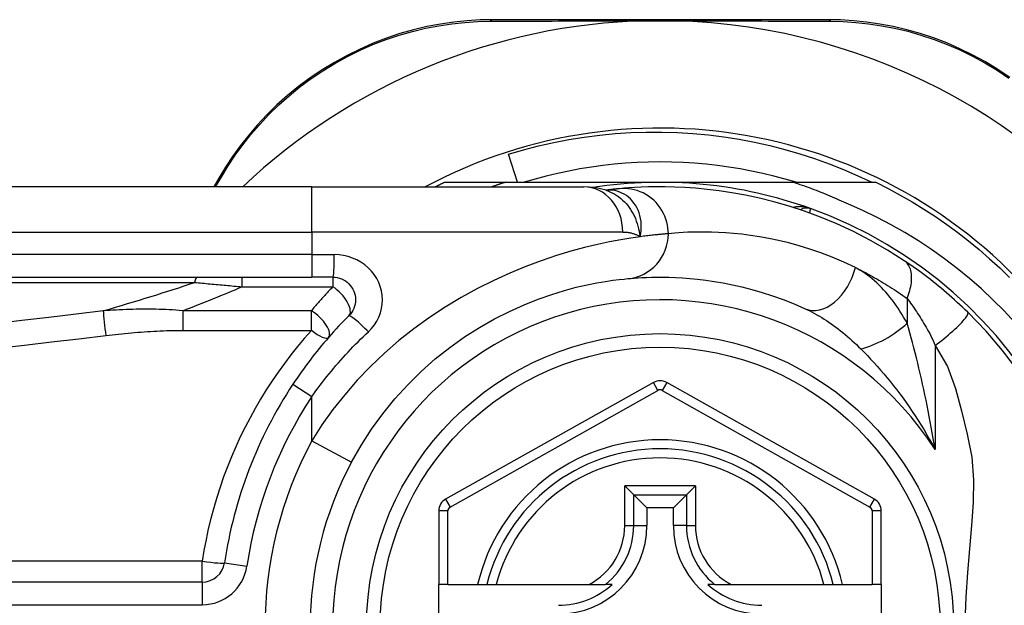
# Model space of a CAD drawing. Header units: inches. Extents: x 2.3 to 72.2, y 3.3 to 39.4.
# Tile 13 of 77: x 3.122 to 3.98, y 11.834 to 12.345. Entities that reach past the tile are written whole.
import ezdxf

# ---------------------------------------------------------------- set-up
doc = ezdxf.new("R2010")
doc.units = ezdxf.units.IN
doc.header["$MEASUREMENT"] = 0
doc.layers.add('Visible Edges(ANSI)', color=7, linetype='Continuous', lineweight=25)
doc.layers.add('Visible Tangent Edges(ANSI)', color=7, linetype='Continuous', lineweight=25)

msp = doc.modelspace()

# ---------------------------------------------------------------- linework, layer by layer
at = {"layer": 'Visible Edges(ANSI)'}
for p, q in [((3.82637, 12.34465), (3.53429, 12.34465)), ((3.55589, 12.20291), (3.54795, 12.22752)), ((3.37645, 12.19898), (2.72738, 12.19898)), ((3.2955, 12.20665), (3.29108, 12.19898)), ((3.37645, 12.19898), (3.61371, 12.19898)), ((3.49205, 12.20291), (3.54511, 12.20291)), ((3.54511, 12.20291), (3.68014, 12.20291)), ((3.68014, 12.20291), (3.79606, 12.20291)), ((3.79606, 12.20291), (3.86822, 12.20291)), ((3.63288, 12.19606), (3.63283, 12.19605)), ((2.72738, 12.12024), (3.37645, 12.12024)), ((3.39488, 12.12024), (3.37645, 12.12024)), ((3.67436, 12.02841), (3.49317, 11.92677)), ((3.86694, 11.92677), (3.68592, 12.02841)), ((3.6493, 11.93848), (3.65715, 11.93063)), ((3.70313, 11.93063), (3.71098, 11.93848)), ((3.65715, 11.93063), (3.66857, 11.9192)), ((3.70313, 11.93063), (3.69171, 11.9192)), ((3.48714, 11.91647), (3.48714, 11.85252)), ((3.66857, 11.9192), (3.66857, 11.9037)), ((3.69171, 11.9192), (3.66857, 11.9192)), ((3.69171, 11.9037), (3.69171, 11.9192)), ((3.87297, 11.85252), (3.87297, 11.91647)), ((3.28094, 11.85448), (2.62896, 11.85448)), ((3.49501, 11.85252), (3.48714, 11.85252)), ((3.48714, 11.77772), (3.48714, 11.85252)), ((3.49501, 11.85252), (3.52109, 11.85252)), ((3.52109, 11.85252), (3.52919, 11.85252)), ((3.52919, 11.85252), (3.53732, 11.85252)), ((3.53732, 11.85252), (3.6183, 11.85252)), ((3.6183, 11.85252), (3.63257, 11.85252)), ((3.63848, 11.85252), (3.63257, 11.85252)), ((3.7277, 11.85252), (3.72179, 11.85252)), ((3.7277, 11.85252), (3.74198, 11.85252)), ((3.74198, 11.85252), (3.82296, 11.85252)), ((3.82296, 11.85252), (3.83109, 11.85252)), ((3.83109, 11.85252), (3.83919, 11.85252)), ((3.83919, 11.85252), (3.86509, 11.85252)), ((3.87297, 11.85252), (3.86509, 11.85252)), ((3.87297, 11.85252), (3.87297, 11.77772))]:
    msp.add_line(p, q, dxfattribs=at)
at = {"layer": 'Visible Edges(ANSI)', "flags": 128}
for points in [[(3.53429, 12.34465), (3.52316, 12.34442), (3.5118, 12.34373), (3.50026, 12.34254), (3.4886, 12.34083), (3.47687, 12.33859), (3.46511, 12.33582), (3.45335, 12.33249), (3.44163, 12.3286), (3.43, 12.32413), (3.41851, 12.3191), (3.40721, 12.31354), (3.39615, 12.30746), (3.38538, 12.3009), (3.37494, 12.29388), (3.36489, 12.28643), (3.35526, 12.27858), (3.3461, 12.27037), (3.33741, 12.26186), (3.32919, 12.25308), (3.32146, 12.24407), (3.31422, 12.23489), (3.30748, 12.22556), (3.30124, 12.21613), (3.2955, 12.20665)], [(3.98512, 12.29428), (3.97469, 12.30127), (3.96392, 12.3078), (3.95288, 12.31384), (3.94161, 12.31937), (3.93015, 12.32436), (3.91855, 12.32877), (3.90687, 12.33261), (3.89516, 12.33589), (3.88346, 12.33863), (3.87179, 12.34083), (3.86021, 12.34252), (3.84875, 12.34371), (3.83746, 12.34442), (3.82637, 12.34465)], [(3.66782, 12.34365), (3.66885, 12.34367), (3.66987, 12.34369), (3.6709, 12.34371), (3.67194, 12.34373), (3.67297, 12.34374), (3.674, 12.34375), (3.67502, 12.34376), (3.67605, 12.34377), (3.67707, 12.34378), (3.6781, 12.34378), (3.67912, 12.34379), (3.68015, 12.34379), (3.68117, 12.34379), (3.6822, 12.34378), (3.68322, 12.34378), (3.68425, 12.34377), (3.68527, 12.34376), (3.6863, 12.34375), (3.68732, 12.34374), (3.68835, 12.34373), (3.68938, 12.34371), (3.6904, 12.34369), (3.69143, 12.34367), (3.69246, 12.34365)], [(3.54795, 12.22752), (3.561, 12.23133), (3.57415, 12.23472), (3.58739, 12.23769), (3.6007, 12.24024), (3.61408, 12.24238), (3.62751, 12.24409), (3.641, 12.24538), (3.65451, 12.24625), (3.66806, 12.2467), (3.68161, 12.24671), (3.69518, 12.24631), (3.70874, 12.24547), (3.72228, 12.24421), (3.73576, 12.24252), (3.74917, 12.24041), (3.76249, 12.23788), (3.77571, 12.23494), (3.78883, 12.23158), (3.80184, 12.22781), (3.81472, 12.22364), (3.82747, 12.21906), (3.84008, 12.21408), (3.85253, 12.20869), (3.86482, 12.20291)], [(3.79869, 12.20291), (3.78907, 12.20573), (3.77938, 12.2083), (3.76963, 12.21063), (3.75982, 12.21272), (3.74997, 12.21457), (3.74007, 12.21618), (3.73014, 12.21754), (3.72018, 12.21865), (3.71019, 12.21952), (3.70018, 12.22013), (3.69016, 12.22051), (3.68014, 12.22063), (3.67011, 12.22051), (3.6601, 12.22013), (3.65009, 12.21952), (3.6401, 12.21865), (3.63014, 12.21754), (3.6202, 12.21618), (3.61031, 12.21457), (3.60045, 12.21272), (3.59065, 12.21063), (3.5809, 12.2083), (3.57121, 12.20573), (3.56159, 12.20291)], [(3.48414, 12.19898), (3.48447, 12.19914), (3.4848, 12.19931), (3.48513, 12.19948), (3.48546, 12.19964), (3.48579, 12.19981), (3.48611, 12.19998), (3.48644, 12.20014), (3.48677, 12.20031), (3.4871, 12.20047), (3.48743, 12.20064), (3.48776, 12.2008), (3.48809, 12.20097), (3.48842, 12.20113), (3.48875, 12.20129), (3.48908, 12.20146), (3.48941, 12.20162), (3.48974, 12.20178), (3.49007, 12.20194), (3.4904, 12.20211), (3.49073, 12.20227), (3.49106, 12.20243), (3.49139, 12.20259), (3.49172, 12.20275), (3.49205, 12.20291)], [(3.54511, 12.20291), (3.54463, 12.20276), (3.54414, 12.2026), (3.54366, 12.20244), (3.54317, 12.20228), (3.54269, 12.20212), (3.5422, 12.20196), (3.54172, 12.2018), (3.54123, 12.20164), (3.54075, 12.20148), (3.54027, 12.20132), (3.53978, 12.20115), (3.5393, 12.20099), (3.53882, 12.20082), (3.53833, 12.20066), (3.53785, 12.20049), (3.53737, 12.20033), (3.53688, 12.20016), (3.5364, 12.19999), (3.53592, 12.19983), (3.53544, 12.19966), (3.53496, 12.19949), (3.53447, 12.19932), (3.53399, 12.19915), (3.53351, 12.19898)], [(3.63314, 12.19595), (3.62325, 12.19828), (3.61371, 12.19898)], [(3.89308, 12.1345), (3.8783, 12.14388), (3.86352, 12.15234), (3.84884, 12.15992), (3.83433, 12.16665), (3.82007, 12.17256), (3.80615, 12.17771), (3.79259, 12.18214), (3.77944, 12.18591), (3.76674, 12.18908), (3.75453, 12.1917), (3.74284, 12.19382), (3.73168, 12.1955), (3.72108, 12.19679), (3.71106, 12.19773), (3.70163, 12.19838), (3.6928, 12.19877), (3.68458, 12.19895), (3.67699, 12.19896), (3.67002, 12.19884), (3.6637, 12.19862), (3.65801, 12.19834), (3.65298, 12.19802), (3.6486, 12.19768), (3.64488, 12.19735)], [(3.84427, 12.18377), (3.84232, 12.1847), (3.84035, 12.18561), (3.83838, 12.18651), (3.83641, 12.18739), (3.83443, 12.18827), (3.83245, 12.18914), (3.83046, 12.19), (3.82847, 12.19084), (3.82648, 12.19168), (3.82448, 12.1925), (3.82247, 12.19332), (3.82047, 12.19412), (3.81845, 12.19491), (3.81644, 12.1957), (3.81442, 12.19647), (3.81239, 12.19723), (3.81037, 12.19798), (3.80833, 12.19871), (3.8063, 12.19944), (3.80426, 12.20016), (3.80221, 12.20086), (3.80017, 12.20156), (3.79811, 12.20224), (3.79606, 12.20291)], [(3.86822, 12.20291), (3.87894, 12.19753), (3.8895, 12.19186), (3.89989, 12.18589), (3.91012, 12.17963), (3.92017, 12.17309), (3.93004, 12.16628), (3.93971, 12.15919), (3.94918, 12.15184), (3.95844, 12.14423), (3.96748, 12.13636), (3.97631, 12.12824), (3.9849, 12.11988)], [(3.64488, 12.19735), (3.64454, 12.19732), (3.64419, 12.19729), (3.64382, 12.19725), (3.64344, 12.19722), (3.64304, 12.19718), (3.64263, 12.19714), (3.64221, 12.1971), (3.64177, 12.19705), (3.64131, 12.19701), (3.64085, 12.19696), (3.64037, 12.19691), (3.63987, 12.19686), (3.63937, 12.19681), (3.63885, 12.19675), (3.63831, 12.19669), (3.63776, 12.19663), (3.6372, 12.19657), (3.63662, 12.1965), (3.63603, 12.19643), (3.63543, 12.19636), (3.63481, 12.19629), (3.63418, 12.19622), (3.63354, 12.19614), (3.63288, 12.19606)], [(3.98946, 12.08072), (3.98006, 12.09082), (3.97032, 12.1006), (3.96025, 12.11005), (3.94985, 12.11915), (3.93915, 12.12791), (3.92816, 12.13628), (3.91691, 12.14427), (3.90539, 12.15187), (3.89363, 12.15908), (3.88162, 12.16587), (3.86939, 12.17226), (3.85694, 12.17823), (3.84427, 12.18377)], [(3.94832, 12.08976), (3.9461, 12.09191), (3.94385, 12.09405), (3.94158, 12.09618), (3.93928, 12.0983), (3.93697, 12.1004), (3.93463, 12.10249), (3.93227, 12.10456), (3.92992, 12.10659), (3.92756, 12.1086), (3.9252, 12.11057), (3.92284, 12.11252), (3.92048, 12.11442), (3.91813, 12.1163), (3.91578, 12.11814), (3.91344, 12.11994), (3.91112, 12.12171), (3.9088, 12.12344), (3.90649, 12.12514), (3.9042, 12.1268), (3.90193, 12.12842), (3.89968, 12.13), (3.89745, 12.13154), (3.89525, 12.13304), (3.89308, 12.1345)], [(3.39488, 12.12024), (3.3968, 12.12014), (3.3987, 12.11985), (3.40057, 12.11937), (3.40238, 12.11872), (3.40412, 12.1179), (3.40578, 12.11692), (3.40733, 12.11578), (3.40876, 12.1145), (3.41006, 12.11308), (3.4112, 12.11153), (3.41219, 12.10987), (3.41302, 12.10812), (3.41368, 12.1063), (3.41416, 12.10442), (3.41446, 12.1025), (3.41456, 12.10057), (3.41447, 12.09864), (3.41418, 12.09673), (3.41371, 12.09485), (3.41306, 12.09302), (3.41223, 12.09127), (3.41124, 12.08961), (3.41008, 12.08805), (3.40879, 12.08663)], [(3.41115, 11.95915), (3.41945, 11.97366), (3.42854, 11.98773), (3.43839, 12.00127), (3.44894, 12.01421), (3.46013, 12.0265), (3.47188, 12.03809), (3.48411, 12.04893), (3.49673, 12.05896), (3.50966, 12.06813), (3.52276, 12.07641), (3.53589, 12.08384), (3.54889, 12.09042), (3.56163, 12.09617), (3.57397, 12.10111), (3.58575, 12.10526), (3.59684, 12.10865), (3.60711, 12.11141), (3.6165, 12.1136), (3.62498, 12.11532), (3.6325, 12.11661), (3.63902, 12.11755), (3.64449, 12.11821), (3.64887, 12.11865), (3.65212, 12.11895)], [(3.65212, 12.11895), (3.65458, 12.11916), (3.65742, 12.11939), (3.66064, 12.11961), (3.66423, 12.11982), (3.6682, 12.12), (3.67255, 12.12014), (3.67725, 12.12022), (3.68232, 12.12023), (3.68774, 12.12015), (3.6935, 12.11995), (3.6996, 12.11963), (3.70603, 12.11915), (3.7128, 12.11849), (3.71991, 12.11764), (3.72734, 12.11656), (3.7351, 12.11525), (3.74318, 12.11365), (3.75155, 12.11176), (3.7602, 12.10954), (3.76909, 12.10698), (3.7782, 12.10405), (3.78751, 12.10072), (3.79698, 12.09698), (3.8066, 12.09279)], [(3.99204, 12.03889), (3.97871, 12.05643), (3.96443, 12.07305), (3.94832, 12.08976)], [(3.40879, 12.08663), (3.40654, 12.08436), (3.4043, 12.08207), (3.40209, 12.07976), (3.39989, 12.07743), (3.3977, 12.07508), (3.39554, 12.0727), (3.39339, 12.07031), (3.39126, 12.0679), (3.38916, 12.06547), (3.38707, 12.06302), (3.385, 12.06055), (3.38295, 12.05807), (3.38092, 12.05557), (3.37891, 12.05305), (3.37692, 12.05051), (3.37496, 12.04795), (3.37301, 12.04538), (3.37109, 12.0428), (3.36919, 12.04019), (3.36731, 12.03758), (3.36546, 12.03494), (3.36363, 12.0323), (3.36182, 12.02964), (3.36003, 12.02696)]]:
    msp.add_lwpolyline(points, dxfattribs=at)
at = {"layer": 'Visible Edges(ANSI)'}
msp.add_circle((3.68014, 11.81512), 0.25591, dxfattribs=at)
for centre, radius, start, end in [((3.68014, 11.81427), 0.52953, 91.33308, 133.40464), ((3.68014, 11.81427), 0.52953, 33.07249, 88.66692), ((3.68014, 11.81512), 0.43504, 241.92751, 118.07249), ((3.68014, 11.81512), 0.3878, 70.21195, 98.66609), ((3.68014, 11.81512), 0.3878, 261.33391, 70.21195), ((3.80809, 12.17075), 0.00984, 70.21195, 123.93658), ((3.68014, 12.01811), 0.01181, 60.68681, 119.29123), ((3.68014, 11.81512), 0.38386, 146.50369, 171.58673), ((3.68014, 11.81512), 0.15551, 13.91643, 166.08357), ((3.68014, 11.81512), 0.30512, 151.83282, 208.16718), ((3.49895, 11.91647), 0.01181, 119.29123, 180), ((3.86115, 11.91647), 0.01181, 0, 60.68681), ((3.59156, 11.9037), 0.07702, 270, 0), ((3.76872, 11.9037), 0.07702, 180, 270), ((3.28094, 11.87416), 0.01969, 270, 351.58673), ((3.59156, 11.9037), 0.06944, 270, 312.51741), ((3.76872, 11.9037), 0.06944, 227.48259, 270)]:
    msp.add_arc(centre, radius, start, end, dxfattribs=at)
at = {"layer": 'Visible Tangent Edges(ANSI)'}
for p, q in [((3.29258, 12.19898), (3.2979, 12.20812)), ((3.37645, 12.15961), (3.37645, 12.19898)), ((2.72738, 12.15961), (3.37645, 12.15961)), ((3.6476, 12.15961), (3.37645, 12.15961)), ((3.37645, 12.15961), (3.37645, 12.13992)), ((3.37645, 12.13992), (2.72738, 12.13992)), ((3.37645, 12.13992), (3.37645, 12.12024)), ((3.37645, 12.13992), (3.3961, 12.13992)), ((2.72506, 12.11564), (3.2742, 12.11564)), ((3.31553, 12.12024), (3.31553, 12.11189)), ((3.39488, 12.12024), (3.39488, 12.11189)), ((3.31553, 12.11189), (3.39488, 12.11189)), ((3.89554, 12.10174), (3.89554, 12.08008)), ((3.2639, 12.09101), (3.2639, 12.07391)), ((3.3761, 12.09101), (3.2639, 12.09101)), ((3.3761, 12.07391), (3.3761, 12.09101)), ((3.2639, 12.07391), (3.3761, 12.07391)), ((3.91984, 12.0606), (3.91984, 11.97008)), ((3.67821, 12.02154), (3.67436, 12.02841)), ((3.68592, 12.02841), (3.68206, 12.02154)), ((3.36003, 12.02696), (3.37645, 12.0161)), ((3.49702, 11.9199), (3.67821, 12.02154)), ((3.68206, 12.02154), (3.86308, 11.91991)), ((3.37645, 11.97773), (3.37645, 12.0161)), ((3.37645, 11.97773), (3.41115, 11.95915)), ((3.6493, 11.9037), (3.6493, 11.93848)), ((3.71098, 11.93848), (3.6493, 11.93848)), ((3.71098, 11.93848), (3.71098, 11.9037)), ((3.49317, 11.92677), (3.49702, 11.9199)), ((3.65715, 11.9037), (3.65715, 11.93063)), ((3.65715, 11.93063), (3.70313, 11.93063)), ((3.70313, 11.93063), (3.70313, 11.9037)), ((3.86308, 11.91991), (3.86694, 11.92677)), ((3.49501, 11.91647), (3.48714, 11.91647)), ((3.49501, 11.85252), (3.49501, 11.91647)), ((3.87297, 11.91647), (3.86509, 11.91647)), ((3.86509, 11.91647), (3.86509, 11.85252)), ((3.6493, 11.9037), (3.65715, 11.9037)), ((3.65715, 11.9037), (3.66857, 11.9037)), ((3.70313, 11.9037), (3.69171, 11.9037)), ((3.70313, 11.9037), (3.71098, 11.9037)), ((3.28094, 11.87277), (2.62896, 11.87277)), ((3.28094, 11.85448), (3.28094, 11.87277)), ((3.30041, 11.87128), (3.31988, 11.8684)), ((3.28094, 11.85448), (3.28094, 11.83479)), ((2.62896, 11.83479), (3.28094, 11.83479))]:
    msp.add_line(p, q, dxfattribs=at)
at = {"layer": 'Visible Tangent Edges(ANSI)', "flags": 128}
for points in [[(3.2979, 12.20812), (3.30354, 12.21738), (3.30969, 12.22658), (3.31632, 12.23569), (3.32344, 12.24466), (3.33103, 12.25345), (3.3391, 12.26202), (3.34762, 12.27034), (3.35661, 12.27836), (3.36605, 12.28604), (3.3759, 12.29333), (3.38612, 12.30019), (3.39667, 12.30661), (3.4075, 12.31257), (3.41856, 12.31802), (3.4298, 12.32296), (3.44119, 12.32735), (3.45266, 12.33117), (3.46416, 12.33446), (3.47568, 12.3372), (3.48715, 12.33942), (3.49856, 12.34113), (3.50985, 12.34233), (3.52096, 12.34305), (3.53186, 12.34332)], [(3.53186, 12.34332), (3.53709, 12.34334), (3.54237, 12.34336), (3.54768, 12.34338), (3.55304, 12.3434), (3.55845, 12.34342), (3.56389, 12.34344), (3.56938, 12.34346), (3.5749, 12.34348), (3.58046, 12.3435), (3.58606, 12.34351), (3.5917, 12.34353), (3.59737, 12.34354), (3.60308, 12.34356), (3.60882, 12.34357), (3.6146, 12.34358), (3.62041, 12.34359), (3.62625, 12.34361), (3.63212, 12.34361), (3.63803, 12.34362), (3.64395, 12.34363), (3.6499, 12.34364), (3.65586, 12.34364), (3.66184, 12.34365), (3.66782, 12.34365)], [(3.69246, 12.34365), (3.69845, 12.34365), (3.70443, 12.34364), (3.71041, 12.34364), (3.71636, 12.34363), (3.7223, 12.34362), (3.72821, 12.34361), (3.73409, 12.34361), (3.73994, 12.34359), (3.74576, 12.34358), (3.75155, 12.34357), (3.75731, 12.34356), (3.76304, 12.34354), (3.76874, 12.34353), (3.7744, 12.34351), (3.78002, 12.3435), (3.78561, 12.34348), (3.79116, 12.34346), (3.79667, 12.34344), (3.80214, 12.34342), (3.80757, 12.3434), (3.81295, 12.34338), (3.81828, 12.34336), (3.82357, 12.34334), (3.82881, 12.34332)], [(3.82881, 12.34332), (3.83966, 12.34305), (3.85071, 12.34232), (3.86192, 12.34111), (3.87325, 12.33942), (3.88466, 12.33723), (3.89612, 12.33453), (3.90758, 12.33129), (3.919, 12.32751), (3.93035, 12.32317), (3.94157, 12.31828), (3.95261, 12.31286), (3.96342, 12.30694), (3.97396, 12.30055), (3.98419, 12.29371)], [(3.63416, 12.19615), (3.63409, 12.19615), (3.63402, 12.19615), (3.63394, 12.19614), (3.63388, 12.19614), (3.63381, 12.19613), (3.63374, 12.19613), (3.63368, 12.19613), (3.63362, 12.19612), (3.63356, 12.19612), (3.6335, 12.19611), (3.63345, 12.19611), (3.6334, 12.19611), (3.63334, 12.1961), (3.63329, 12.1961), (3.63325, 12.19609), (3.6332, 12.19609), (3.63315, 12.19609), (3.63311, 12.19608), (3.63307, 12.19608), (3.63303, 12.19607), (3.63299, 12.19607), (3.63295, 12.19607), (3.63292, 12.19606), (3.63288, 12.19606)], [(3.63313, 12.19596), (3.63508, 12.19526), (3.637, 12.19446), (3.63888, 12.19355), (3.64072, 12.19253), (3.6425, 12.19141), (3.64423, 12.19018), (3.6459, 12.18887), (3.64751, 12.18746), (3.64905, 12.18596), (3.65052, 12.18437), (3.65192, 12.18271), (3.65325, 12.18096), (3.65449, 12.17914), (3.65565, 12.17725), (3.65672, 12.17531), (3.65771, 12.1733), (3.65861, 12.17125), (3.65942, 12.16913), (3.66016, 12.16697), (3.66081, 12.16476), (3.66139, 12.1625), (3.66189, 12.1602), (3.66232, 12.15785), (3.66267, 12.15547)], [(3.66267, 12.15547), (3.66324, 12.1582), (3.66361, 12.16093), (3.66378, 12.16362), (3.66376, 12.16628), (3.66355, 12.16889), (3.66315, 12.17144), (3.66258, 12.17393), (3.66185, 12.17633), (3.66094, 12.17864), (3.65989, 12.18084), (3.65868, 12.18292), (3.65734, 12.18488), (3.65587, 12.18671), (3.65428, 12.1884), (3.65259, 12.18994), (3.65078, 12.19132), (3.6489, 12.19254), (3.64693, 12.19359), (3.64491, 12.19447), (3.64282, 12.19517), (3.64069, 12.19569), (3.63853, 12.19603), (3.63634, 12.19618), (3.63416, 12.19615)], [(3.68736, 12.15815), (3.68728, 12.1606), (3.68704, 12.16311), (3.68663, 12.16566), (3.68605, 12.16823), (3.68527, 12.1708), (3.68431, 12.17336), (3.68316, 12.17588), (3.68181, 12.17835), (3.68028, 12.18074), (3.67856, 12.18303), (3.67668, 12.18519), (3.67464, 12.18722), (3.67246, 12.18909), (3.67015, 12.19079), (3.66774, 12.19231), (3.66525, 12.19363), (3.6627, 12.19476), (3.66012, 12.19569), (3.65751, 12.19642), (3.65491, 12.19696), (3.65233, 12.19732), (3.64979, 12.19749), (3.6473, 12.1975), (3.64488, 12.19735)], [(3.81142, 12.18002), (3.81081, 12.18023), (3.8102, 12.18043), (3.80958, 12.18061), (3.80896, 12.18078), (3.80833, 12.18094), (3.8077, 12.18108), (3.80707, 12.18121), (3.80643, 12.18133), (3.80579, 12.18143), (3.80515, 12.18151), (3.80452, 12.18158), (3.80388, 12.18164), (3.80324, 12.18168), (3.8026, 12.1817), (3.80196, 12.18171), (3.80133, 12.18169), (3.80069, 12.18167), (3.80006, 12.18162), (3.79943, 12.18156), (3.79881, 12.18148), (3.79818, 12.18138), (3.79757, 12.18126), (3.79696, 12.18112), (3.79636, 12.18096)], [(3.8106, 12.17613), (3.81066, 12.17642), (3.81073, 12.17671), (3.81078, 12.17699), (3.81084, 12.17726), (3.8109, 12.17752), (3.81095, 12.17777), (3.811, 12.178), (3.81105, 12.17823), (3.81109, 12.17844), (3.81113, 12.17864), (3.81117, 12.17882), (3.81121, 12.17899), (3.81124, 12.17915), (3.81127, 12.1793), (3.8113, 12.17943), (3.81133, 12.17955), (3.81135, 12.17966), (3.81137, 12.17975), (3.81139, 12.17983), (3.8114, 12.1799), (3.81141, 12.17995), (3.81142, 12.17999), (3.81142, 12.18001), (3.81142, 12.18002)], [(3.6476, 12.15961), (3.64829, 12.1596), (3.64898, 12.15958), (3.64966, 12.15955), (3.65034, 12.1595), (3.65102, 12.15944), (3.65168, 12.15936), (3.65235, 12.15927), (3.65301, 12.15916), (3.65366, 12.15905), (3.65431, 12.15891), (3.65495, 12.15876), (3.65558, 12.1586), (3.65621, 12.15842), (3.65683, 12.15823), (3.65745, 12.15802), (3.65806, 12.1578), (3.65866, 12.15756), (3.65925, 12.15731), (3.65984, 12.15704), (3.66042, 12.15675), (3.66099, 12.15645), (3.66156, 12.15614), (3.66212, 12.15581), (3.66267, 12.15547)], [(3.68736, 12.15815), (3.68678, 12.1581), (3.68615, 12.15805), (3.68549, 12.158), (3.68479, 12.15794), (3.68404, 12.15787), (3.68326, 12.15781), (3.68244, 12.15773), (3.68158, 12.15765), (3.68068, 12.15757), (3.67974, 12.15748), (3.67877, 12.15738), (3.67775, 12.15728), (3.6767, 12.15717), (3.67561, 12.15705), (3.67449, 12.15693), (3.67332, 12.1568), (3.67212, 12.15666), (3.67088, 12.15652), (3.6696, 12.15636), (3.66829, 12.1562), (3.66694, 12.15603), (3.66555, 12.15585), (3.66413, 12.15566), (3.66267, 12.15547)], [(3.85039, 12.12862), (3.84023, 12.13335), (3.83023, 12.13757), (3.82041, 12.14133), (3.8108, 12.14464), (3.80142, 12.14753), (3.79229, 12.15003), (3.78345, 12.15217), (3.77493, 12.15397), (3.76674, 12.15546), (3.7589, 12.15667), (3.75141, 12.15764), (3.74426, 12.15838), (3.73747, 12.15892), (3.73103, 12.15929), (3.72495, 12.1595), (3.71924, 12.1596), (3.71389, 12.15959), (3.70892, 12.1595), (3.70434, 12.15934), (3.70015, 12.15914), (3.69635, 12.1589), (3.69296, 12.15865), (3.68996, 12.1584), (3.68736, 12.15815)], [(3.66267, 12.15547), (3.6547, 12.1543), (3.64583, 12.15284), (3.63612, 12.15102), (3.6256, 12.14879), (3.61432, 12.14609), (3.60232, 12.14287), (3.5897, 12.13905), (3.57655, 12.1346), (3.56299, 12.12952), (3.54913, 12.12379), (3.53506, 12.11741), (3.52091, 12.11036), (3.50677, 12.10263), (3.49277, 12.09422), (3.47899, 12.0851), (3.46554, 12.07533), (3.45246, 12.06493), (3.43983, 12.05395), (3.42771, 12.04242), (3.41614, 12.03037), (3.4052, 12.01783), (3.39491, 12.00484), (3.38532, 11.99146), (3.37645, 11.97773)], [(3.42579, 12.0727), (3.42855, 12.07556), (3.43101, 12.07866), (3.43314, 12.08199), (3.4349, 12.08549), (3.43629, 12.08914), (3.43729, 12.0929), (3.4379, 12.09673), (3.4381, 12.10059), (3.43788, 12.10445), (3.43725, 12.10828), (3.43622, 12.11204), (3.43482, 12.11569), (3.43305, 12.11919), (3.43093, 12.12251), (3.42849, 12.12561), (3.42573, 12.12845), (3.42268, 12.13101), (3.41936, 12.13329), (3.41583, 12.13525), (3.41211, 12.13689), (3.40824, 12.13819), (3.40426, 12.13914), (3.4002, 12.13972), (3.3961, 12.13992)], [(3.89554, 12.10174), (3.8962, 12.10342), (3.89682, 12.10512), (3.89738, 12.10683), (3.89788, 12.10855), (3.89832, 12.11027), (3.89869, 12.11198), (3.899, 12.11368), (3.89923, 12.11536), (3.89939, 12.11701), (3.89947, 12.11863), (3.89947, 12.12021), (3.8994, 12.12174), (3.89925, 12.12321), (3.89902, 12.12462), (3.89871, 12.12596), (3.89834, 12.12724), (3.89789, 12.12843), (3.89737, 12.12955), (3.89679, 12.13059), (3.89615, 12.13154), (3.89545, 12.13241), (3.89471, 12.13319), (3.89391, 12.13389), (3.89308, 12.1345)], [(3.85039, 12.12862), (3.85224, 12.12771), (3.8541, 12.12678), (3.85596, 12.12584), (3.85782, 12.12487), (3.85969, 12.12389), (3.86157, 12.12289), (3.86344, 12.12188), (3.86532, 12.12084), (3.8672, 12.11979), (3.86909, 12.11872), (3.87097, 12.11762), (3.87286, 12.11652), (3.87475, 12.11539), (3.87664, 12.11424), (3.87853, 12.11308), (3.88042, 12.11189), (3.88231, 12.11069), (3.8842, 12.10947), (3.88609, 12.10824), (3.88798, 12.10698), (3.88987, 12.1057), (3.89176, 12.1044), (3.89365, 12.10308), (3.89554, 12.10174)], [(3.89554, 12.08008), (3.89403, 12.0828), (3.89247, 12.08547), (3.89088, 12.08809), (3.88925, 12.09067), (3.88758, 12.0932), (3.88588, 12.09568), (3.88414, 12.0981), (3.88237, 12.10046), (3.88058, 12.10276), (3.87875, 12.105), (3.87689, 12.10718), (3.875, 12.10929), (3.87309, 12.11134), (3.87114, 12.11331), (3.86917, 12.11522), (3.86717, 12.11705), (3.86514, 12.11881), (3.86309, 12.12048), (3.86101, 12.12208), (3.85892, 12.12358), (3.85681, 12.12499), (3.85468, 12.12631), (3.85254, 12.12752), (3.85039, 12.12862)], [(3.2742, 12.11564), (3.2759, 12.11549), (3.2776, 12.11534), (3.27931, 12.11519), (3.28102, 12.11504), (3.28273, 12.11489), (3.28444, 12.11474), (3.28616, 12.11458), (3.28788, 12.11443), (3.28959, 12.11428), (3.29132, 12.11412), (3.29304, 12.11397), (3.29476, 12.11381), (3.29649, 12.11365), (3.29821, 12.1135), (3.29994, 12.11334), (3.30167, 12.11318), (3.3034, 12.11302), (3.30513, 12.11286), (3.30686, 12.1127), (3.30859, 12.11254), (3.31032, 12.11238), (3.31206, 12.11222), (3.31379, 12.11206), (3.31553, 12.11189)], [(3.39488, 12.11189), (3.39407, 12.11105), (3.39327, 12.11021), (3.39246, 12.10937), (3.39166, 12.10852), (3.39087, 12.10767), (3.39007, 12.10682), (3.38928, 12.10596), (3.38849, 12.1051), (3.3877, 12.10424), (3.38691, 12.10338), (3.38612, 12.10251), (3.38534, 12.10164), (3.38456, 12.10077), (3.38378, 12.0999), (3.383, 12.09902), (3.38223, 12.09814), (3.38145, 12.09726), (3.38068, 12.09637), (3.37991, 12.09549), (3.37915, 12.0946), (3.37838, 12.0937), (3.37762, 12.09281), (3.37686, 12.09191), (3.3761, 12.09101)], [(3.89554, 12.10174), (3.89651, 12.10044), (3.8975, 12.09909), (3.8985, 12.0977), (3.89951, 12.09628), (3.90053, 12.09483), (3.90156, 12.09334), (3.9026, 12.09182), (3.90364, 12.09026), (3.90468, 12.08868), (3.90573, 12.08706), (3.90678, 12.08541), (3.90784, 12.08373), (3.90889, 12.08201), (3.90995, 12.08027), (3.91101, 12.0785), (3.91207, 12.0767), (3.91313, 12.07487), (3.91419, 12.07301), (3.91522, 12.0711), (3.91622, 12.06912), (3.91719, 12.06707), (3.91811, 12.06496), (3.919, 12.0628), (3.91984, 12.0606)], [(3.1946, 12.09092), (3.17093, 12.08808), (3.14726, 12.08523), (3.12359, 12.08238), (3.09992, 12.07951)], [(3.2639, 12.09101), (3.26097, 12.09125), (3.25804, 12.09147), (3.25512, 12.09166), (3.2522, 12.09182), (3.24929, 12.09196), (3.24638, 12.09207), (3.24347, 12.09216), (3.24056, 12.09222), (3.23766, 12.09227), (3.23477, 12.0923), (3.23188, 12.0923), (3.22899, 12.09229), (3.2261, 12.09226), (3.22322, 12.09222), (3.22034, 12.09215), (3.21747, 12.09207), (3.2146, 12.09198), (3.21173, 12.09187), (3.20887, 12.09175), (3.20601, 12.09161), (3.20315, 12.09146), (3.2003, 12.09129), (3.19744, 12.09111), (3.1946, 12.09092)], [(3.8066, 12.09279), (3.80865, 12.09184), (3.81071, 12.09082), (3.81278, 12.08976), (3.81485, 12.08865), (3.81692, 12.08749), (3.819, 12.08628), (3.82107, 12.08503), (3.82314, 12.08373), (3.8252, 12.0824), (3.82726, 12.08102), (3.82931, 12.0796), (3.83136, 12.07814), (3.83339, 12.07665), (3.83542, 12.07511), (3.83744, 12.07354), (3.83945, 12.07193), (3.84146, 12.07029), (3.84345, 12.0686), (3.84544, 12.06688), (3.84741, 12.06512), (3.84937, 12.06333), (3.85131, 12.06151), (3.85324, 12.05966), (3.85515, 12.05777)], [(3.91984, 12.0606), (3.92178, 12.06206), (3.92374, 12.06358), (3.92572, 12.06513), (3.9277, 12.06672), (3.92966, 12.06833), (3.9316, 12.06996), (3.93349, 12.07159), (3.93533, 12.07321), (3.93709, 12.07481), (3.93877, 12.07637), (3.94034, 12.07789), (3.9418, 12.07936), (3.94313, 12.08075), (3.94433, 12.08207), (3.94538, 12.0833), (3.94629, 12.08443), (3.94705, 12.08547), (3.94765, 12.0864), (3.94811, 12.08722), (3.94842, 12.08794), (3.94858, 12.08855), (3.94862, 12.08905), (3.94853, 12.08945), (3.94832, 12.08976)], [(3.91984, 11.97008), (3.91906, 11.97492), (3.91826, 11.97975), (3.91743, 11.98457), (3.91658, 11.98938), (3.9157, 11.99416), (3.91481, 11.99894), (3.9139, 12.00369), (3.91296, 12.00842), (3.912, 12.01313), (3.91103, 12.01782), (3.91003, 12.02248), (3.90902, 12.02712), (3.90799, 12.03173), (3.90693, 12.03631), (3.90586, 12.04087), (3.90477, 12.0454), (3.90367, 12.04991), (3.90254, 12.05437), (3.9014, 12.0588), (3.90025, 12.06317), (3.89909, 12.0675), (3.89791, 12.07176), (3.89673, 12.07596), (3.89554, 12.08008)], [(3.19692, 12.0694), (3.1997, 12.06972), (3.20248, 12.07003), (3.20526, 12.07034), (3.20804, 12.07063), (3.21082, 12.07091), (3.21361, 12.07119), (3.21639, 12.07145), (3.21918, 12.0717), (3.22197, 12.07194), (3.22476, 12.07217), (3.22755, 12.07239), (3.23034, 12.0726), (3.23313, 12.07279), (3.23592, 12.07297), (3.23872, 12.07314), (3.24151, 12.0733), (3.24431, 12.07343), (3.24711, 12.07356), (3.2499, 12.07366), (3.2527, 12.07375), (3.2555, 12.07382), (3.2583, 12.07387), (3.2611, 12.0739), (3.2639, 12.07391)], [(3.3761, 12.07391), (3.36997, 12.06692), (3.36401, 12.05977), (3.35821, 12.05249), (3.35259, 12.04506), (3.34714, 12.03749), (3.34186, 12.0298), (3.33677, 12.02197), (3.33186, 12.01401), (3.32713, 12.00593), (3.3226, 11.99773), (3.31826, 11.98942), (3.31412, 11.98099), (3.31018, 11.97245), (3.30645, 11.9638), (3.30292, 11.95505), (3.2996, 11.94621), (3.2965, 11.93728), (3.29361, 11.92827), (3.29094, 11.91918), (3.28848, 11.91002), (3.28626, 11.90079), (3.28425, 11.89151), (3.28248, 11.88216), (3.28094, 11.87277)], [(3.37645, 12.0161), (3.37825, 12.01864), (3.38008, 12.02116), (3.38194, 12.02367), (3.38382, 12.02617), (3.38572, 12.02865), (3.38764, 12.03112), (3.38958, 12.03357), (3.39155, 12.03601), (3.39354, 12.03844), (3.39555, 12.04084), (3.39758, 12.04324), (3.39964, 12.04561), (3.40171, 12.04797), (3.40381, 12.05031), (3.40592, 12.05263), (3.40805, 12.05494), (3.41021, 12.05722), (3.41238, 12.05949), (3.41457, 12.06174), (3.41678, 12.06398), (3.41901, 12.06619), (3.42125, 12.06838), (3.42351, 12.07055), (3.42579, 12.0727)], [(3.10224, 12.0583), (3.12591, 12.06109), (3.14958, 12.06387), (3.17325, 12.06664), (3.19692, 12.0694)], [(3.85515, 12.05777), (3.858, 12.0549), (3.86086, 12.05194), (3.86373, 12.0489), (3.8666, 12.04579), (3.86948, 12.0426), (3.87235, 12.03934), (3.87522, 12.03601), (3.87807, 12.03262), (3.8809, 12.02916), (3.88371, 12.02565), (3.8865, 12.02207), (3.88926, 12.01843), (3.892, 12.01473), (3.89471, 12.01097), (3.89739, 12.00714), (3.90004, 12.00326), (3.90266, 11.99931), (3.90524, 11.9953), (3.90778, 11.99124), (3.91029, 11.98712), (3.91275, 11.98294), (3.91516, 11.97871), (3.91753, 11.97442), (3.91984, 11.97008)], [(3.91984, 12.0606), (3.93061, 12.04237), (3.93768, 12.0233), (3.94288, 12.00363), (3.94796, 11.98352), (3.95201, 11.96336), (3.95344, 11.94347), (3.9531, 11.92372), (3.95172, 11.90381), (3.9499, 11.88355), (3.94809, 11.86273), (3.94665, 11.84126), (3.94591, 11.81954)]]:
    msp.add_lwpolyline(points, dxfattribs=at)
at = {"layer": 'Visible Tangent Edges(ANSI)'}
msp.add_circle((3.68014, 11.81512), 0.24409, dxfattribs=at)
for centre, radius, start, end in [((3.68014, 11.81512), 0.28543, 32.8812, 327.1188), ((3.68014, 12.01811), 0.00394, 60.68681, 119.29123), ((3.68014, 11.81512), 0.36417, 146.50369, 171.58673), ((3.68014, 11.81512), 0.34449, 151.83282, 208.16718), ((3.68014, 11.81512), 0.16339, 13.23324, 166.76676), ((3.68014, 11.81512), 0.14764, 14.67485, 165.32515), ((3.49895, 11.91647), 0.00394, 119.29123, 180), ((3.86115, 11.91647), 0.00394, 0, 60.68681), ((3.59156, 11.9037), 0.05775, 297.58522, 0), ((3.59156, 11.9037), 0.06559, 308.70967, 0), ((3.76872, 11.9037), 0.06559, 180, 231.29033), ((3.76872, 11.9037), 0.05775, 180, 242.41478), ((3.28094, 11.87416), 0.03937, 270, 351.58673)]:
    msp.add_arc(centre, radius, start, end, dxfattribs=at)
for centre, major_axis, ratio, start_param, end_param in [((3.53429, 12.33465), (0, 0.01), 0.487954, 0, 0.52137), ((3.82637, 12.33465), (0, 0.01), 0.488859, 5.761481, 6.283185), ((3.30417, 12.20165), (-0.00866, 0.00499), 0.493692, 5.759679, 6.283185), ((3.61371, 12.15961), (0, 0.03937), 0.860915, 4.712389, 6.283185), ((3.62012, 12.39247), (0.01245, -0.19646), 0.394768, 0.00408, 0.020515), ((3.6485, 12.15815), (0.00362, -0.0392), 0.987056, 0, 1.480007), ((3.39488, 12.13992), (0, -0.01969), 0.062411, 0, 1.570796), ((3.82292, 12.12862), (-0.01632, -0.03583), 0.663135, 0, 1.864107), ((-0.23541, 11.87548), (3.67256, 0.33874), 0.074886, 5.910747, 5.977199), ((3.27652, 12.10055), (0, 0.01969), 0.183721, 0, 0.697296), ((-0.22612, 11.81512), (3.67247, 0.40075), 0.088107, 5.956893, 6.005683), ((3.39488, 12.10055), (0.01392, -0.01392), 0.446023, 0, 1.990559), ((3.19692, 12.07583), (0.00234, -0.01955), 0.041071, 3.825401, 5.042638), ((3.3761, 12.08047), (0.01483, -0.01294), 0.431187, 0, 1.930721), ((3.42271, 12.0727), (-0.01392, 0.01392), 0.111497, 4.601416, 6.283185), ((3.87124, 12.08008), (0.034, 0.01985), 0.367954, 4.019795, 5.274641), ((3.3761, 12.08047), (0.01483, -0.01294), 0.257129, 4.93314, 6.283185), ((3.28094, 11.87416), (0.01947, -0.00288), 0.069894, 4.722726, 6.283185)]:
    msp.add_ellipse(centre, major_axis=major_axis, ratio=ratio, start_param=start_param, end_param=end_param, dxfattribs=at)

doc.saveas('drawing.dxf')
